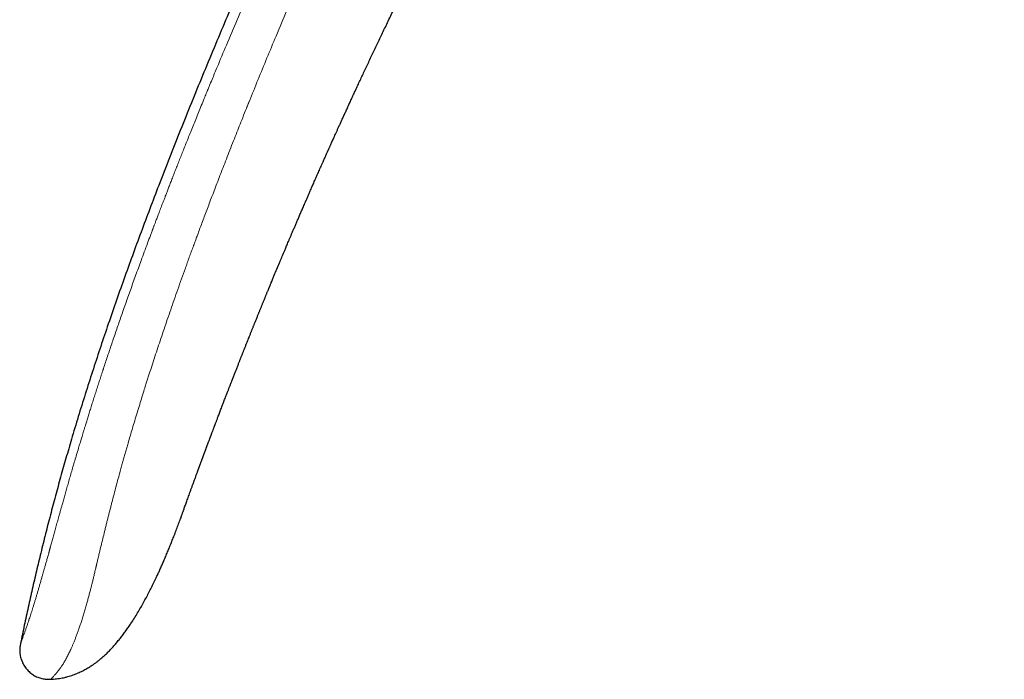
# Model space of a CAD drawing. Header units: millimetres. Extents: x 8 to 755, y 12 to 435.
# Tile 1 of 59: x 29 to 79, y 336 to 369. Entities that reach past the tile are written whole.
import ezdxf

# ---------------------------------------------------------------- set-up
doc = ezdxf.new("R2010")
doc.units = ezdxf.units.MM

msp = doc.modelspace()

# ---------------------------------------------------------------- linework, layer by layer
at = {"color": 7, "linetype": 'Continuous', "lineweight": 30}
for p, q in [((30.321, 336.002), (30.364, 335.997)), ((30.321, 336.001), (30.364, 335.997)), ((30.606, 335.987), (30.652, 335.987)), ((30.622, 335.987), (30.652, 335.988)), ((30.654, 335.99), (30.652, 335.987)), ((30.652, 335.987), (30.652, 335.987))]:
    msp.add_line(p, q, dxfattribs=at)
at = {"color": 7, "linetype": 'Continuous', "lineweight": 30, "flags": 128}
msp.add_lwpolyline([(37.164, 344.045), (37.164, 344.045), (37.164, 344.045), (37.163, 344.045), (37.163, 344.044), (37.163, 344.043), (37.162, 344.041), (37.162, 344.041), (37.162, 344.041), (37.162, 344.041), (37.162, 344.041), (37.162, 344.042), (37.163, 344.042), (37.163, 344.042), (37.163, 344.042), (37.163, 344.042)], dxfattribs=at)
at = {"color": 7, "linetype": 'Continuous', "lineweight": 30}
for points, knots in [([(78.5, 434.396), (78.156, 433.973), (77.469, 433.128), (76.45, 431.852), (75.439, 430.573), (74.439, 429.29), (73.448, 428.002), (72.485, 426.734), (71.55, 425.488), (70.642, 424.262), (69.742, 423.032), (68.85, 421.798), (67.967, 420.561), (67.092, 419.32), (66.225, 418.075), (65.367, 416.826), (64.517, 415.574), (63.679, 414.325), (62.855, 413.08), (62.043, 411.839), (61.239, 410.594), (60.438, 409.338), (59.64, 408.071), (58.845, 406.792), (58.058, 405.51), (57.278, 404.224), (56.511, 402.941), (55.756, 401.663), (55.013, 400.389), (54.277, 399.111), (53.543, 397.821), (52.812, 396.518), (52.084, 395.203), (51.363, 393.884), (50.649, 392.562), (49.943, 391.236), (49.245, 389.905), (48.54, 388.546), (47.829, 387.156), (47.114, 385.736), (46.406, 384.312), (45.706, 382.884), (45.015, 381.451), (44.344, 380.042), (43.693, 378.656), (43.063, 377.294), (42.439, 375.929), (41.823, 374.559), (41.213, 373.186), (40.61, 371.809), (40.014, 370.428), (39.424, 369.044), (38.84, 367.656), (38.266, 366.273), (37.703, 364.894), (37.15, 363.52), (36.605, 362.143), (36.095, 360.831), (35.619, 359.586), (35.177, 358.409), (34.742, 357.228), (34.315, 356.045), (33.896, 354.86), (33.494, 353.693), (33.108, 352.547), (32.739, 351.422), (32.379, 350.293), (32.028, 349.162), (31.706, 348.091), (31.412, 347.081), (31.143, 346.132), (30.883, 345.182), (30.629, 344.229), (30.384, 343.275), (30.151, 342.337), (29.93, 341.416), (29.72, 340.511), (29.517, 339.604), (29.321, 338.696), (29.196, 338.089), (29.134, 337.786)], [0, 0, 0, 0, 0.014954, 0.029882, 0.044786, 0.059666, 0.074523, 0.089358, 0.103326, 0.117276, 0.131208, 0.145123, 0.159023, 0.172907, 0.186776, 0.200631, 0.214473, 0.228302, 0.241872, 0.255431, 0.26898, 0.282519, 0.296295, 0.310062, 0.32382, 0.337571, 0.351315, 0.364808, 0.378295, 0.391776, 0.405254, 0.419002, 0.432747, 0.446489, 0.460229, 0.473968, 0.487705, 0.501442, 0.515979, 0.530517, 0.545057, 0.559598, 0.574142, 0.58869, 0.602409, 0.616132, 0.62986, 0.643592, 0.65733, 0.671074, 0.684824, 0.698583, 0.712349, 0.726124, 0.73966, 0.753202, 0.766749, 0.7803, 0.7918, 0.803301, 0.814802, 0.826303, 0.837802, 0.849299, 0.860136, 0.87097, 0.881802, 0.892629, 0.903453, 0.912471, 0.921486, 0.930498, 0.939509, 0.948518, 0.957526, 0.96602, 0.974513, 0.983008, 0.991503, 1, 1, 1, 1]), ([(41.718, 355.89), (41.731, 355.923), (41.758, 355.987), (41.796, 356.08), (41.833, 356.169), (41.943, 356.434), (42.08, 356.761), (42.222, 357.1), (42.279, 357.236), (42.3, 357.287), (42.307, 357.303), (42.314, 357.319), (42.32, 357.334), (42.326, 357.347), (42.338, 357.377), (42.359, 357.425), (42.39, 357.499), (42.425, 357.583), (42.464, 357.676), (42.508, 357.778), (42.555, 357.891), (42.607, 358.013), (42.663, 358.144), (42.723, 358.285), (42.787, 358.436), (42.856, 358.596), (42.927, 358.763), (43.001, 358.935), (43.077, 359.112), (43.157, 359.298), (43.241, 359.493), (43.315, 359.664), (43.378, 359.811), (43.416, 359.899), (43.439, 359.952), (43.447, 359.969), (43.453, 359.982), (43.458, 359.995), (43.464, 360.008), (43.47, 360.021), (43.498, 360.086), (43.547, 360.2), (43.619, 360.364), (43.696, 360.54), (43.781, 360.736), (43.876, 360.951), (43.975, 361.176), (44.079, 361.411), (44.187, 361.655), (44.286, 361.879), (44.376, 362.081), (44.451, 362.251), (44.512, 362.387), (44.548, 362.466), (44.561, 362.495), (44.564, 362.503), (44.568, 362.511), (44.572, 362.519), (44.575, 362.527), (44.579, 362.535), (44.587, 362.554), (44.601, 362.586), (44.622, 362.633), (44.647, 362.688), (44.675, 362.75), (44.706, 362.819), (44.742, 362.9), (44.784, 362.993), (44.832, 363.098), (44.883, 363.213), (44.939, 363.338), (45, 363.47), (45.064, 363.612), (45.132, 363.762), (45.204, 363.92), (45.281, 364.09), (45.363, 364.269), (45.45, 364.46), (45.541, 364.659), (45.637, 364.868), (45.738, 365.087), (45.843, 365.315), (45.951, 365.548), (46.062, 365.786), (46.175, 366.029), (46.292, 366.28), (46.413, 366.54), (46.539, 366.808), (46.669, 367.084), (46.8, 367.361), (46.931, 367.637), (47.062, 367.912), (47.197, 368.195), (47.335, 368.484), (47.477, 368.781), (47.623, 369.084), (47.773, 369.394), (47.927, 369.712), (48.085, 370.036), (48.247, 370.367), (48.413, 370.705), (48.576, 371.036), (48.735, 371.359), (48.891, 371.673), (49.017, 371.927), (49.113, 372.119), (49.177, 372.247), (49.241, 372.375), (49.306, 372.505), (49.371, 372.635), (49.487, 372.865), (49.651, 373.191), (49.863, 373.609), (50.07, 374.017), (50.274, 374.416), (50.474, 374.805), (50.67, 375.185), (50.856, 375.546), (51.033, 375.887), (51.202, 376.21), (51.367, 376.525), (51.528, 376.833), (51.685, 377.132), (51.839, 377.424), (51.99, 377.707), (52.136, 377.983), (52.279, 378.251), (52.418, 378.511), (52.553, 378.763), (52.683, 379.004), (52.805, 379.232), (52.922, 379.448), (53.036, 379.658), (53.146, 379.861), (53.253, 380.058), (53.359, 380.251), (53.461, 380.439), (53.56, 380.62), (53.655, 380.793), (53.746, 380.959), (53.833, 381.117), (53.919, 381.273), (54.003, 381.426), (54.086, 381.576), (54.164, 381.716), (54.237, 381.848), (54.304, 381.969), (54.366, 382.08), (54.422, 382.18), (54.473, 382.273), (54.521, 382.358), (54.564, 382.435), (54.602, 382.504), (54.637, 382.566), (54.667, 382.619), (54.692, 382.665), (54.714, 382.703), (54.731, 382.734), (54.74, 382.751), (54.745, 382.759)], [0, 0, 0, 0, 0.0035617, 0.0069904, 0.0101006, 0.0132107, 0.0357806, 0.0457113, 0.0500809, 0.0506531, 0.0512253, 0.0517975, 0.0523697, 0.0529419, 0.0532325, 0.0555618, 0.0582417, 0.0612722, 0.0646534, 0.0683852, 0.0724677, 0.0769008, 0.0816845, 0.0868189, 0.0923039, 0.0981395, 0.1043258, 0.1104797, 0.1169453, 0.1237227, 0.1308117, 0.1382125, 0.1424836, 0.1468521, 0.1478122, 0.148282, 0.1487539, 0.1492279, 0.1497038, 0.1501818, 0.1506619, 0.1568339, 0.1626131, 0.1686456, 0.1761574, 0.1840282, 0.192258, 0.2008468, 0.2097946, 0.2191013, 0.2254404, 0.2319359, 0.2377813, 0.2403916, 0.2406861, 0.2409808, 0.2412759, 0.2415712, 0.2418669, 0.2421628, 0.242459, 0.2439159, 0.2456466, 0.2476511, 0.2499294, 0.2524816, 0.2553075, 0.258827, 0.2626956, 0.2669131, 0.2714796, 0.2763951, 0.2815626, 0.2870667, 0.2929075, 0.2990849, 0.3057355, 0.3127366, 0.3200882, 0.3277903, 0.335843, 0.3442462, 0.353, 0.3616435, 0.3706036, 0.3798803, 0.3894735, 0.3993833, 0.4096097, 0.4201526, 0.430095, 0.4403035, 0.4507779, 0.4615183, 0.4725248, 0.4837972, 0.4953356, 0.50714, 0.5192104, 0.5315469, 0.5441493, 0.5570177, 0.5685619, 0.5803122, 0.5922684, 0.5970218, 0.6018071, 0.6066241, 0.6114729, 0.6163535, 0.6212659, 0.6372941, 0.6529764, 0.6683131, 0.683304, 0.6979492, 0.7122486, 0.7262023, 0.7386894, 0.7508861, 0.7627922, 0.7744079, 0.785733, 0.7967676, 0.8075116, 0.8179652, 0.8281282, 0.8380008, 0.8475828, 0.8568743, 0.8653688, 0.873605, 0.8815829, 0.8893026, 0.896764, 0.9042009, 0.9113622, 0.9182478, 0.9248578, 0.9311922, 0.937251, 0.9430341, 0.9490773, 0.9547869, 0.960163, 0.9652056, 0.9699148, 0.9740667, 0.9779196, 0.9814735, 0.9847282, 0.9876839, 0.9903406, 0.9926981, 0.9947567, 0.9965161, 0.9979765, 0.9991378, 1, 1, 1, 1]), ([(38.012, 346.391), (38.016, 346.403), (38.024, 346.424), (38.035, 346.453), (38.044, 346.479), (38.053, 346.502), (38.062, 346.528), (38.073, 346.558), (38.087, 346.596), (38.103, 346.638), (38.12, 346.684), (38.135, 346.725), (38.148, 346.762), (38.162, 346.799), (38.178, 346.841), (38.193, 346.883), (38.208, 346.924), (38.223, 346.964), (38.236, 346.999), (38.245, 347.024), (38.252, 347.042), (38.259, 347.062), (38.268, 347.086), (38.277, 347.11), (38.286, 347.133), (38.292, 347.151), (38.298, 347.167), (38.304, 347.183), (38.312, 347.203), (38.32, 347.226), (38.329, 347.249), (38.337, 347.271), (38.345, 347.292), (38.354, 347.317), (38.364, 347.344), (38.375, 347.374), (38.385, 347.402), (38.395, 347.426), (38.404, 347.45), (38.414, 347.477), (38.424, 347.506), (38.435, 347.535), (38.445, 347.562), (38.455, 347.588), (38.465, 347.615), (38.475, 347.641), (38.484, 347.667), (38.493, 347.69), (38.501, 347.712), (38.51, 347.736), (38.52, 347.763), (38.531, 347.792), (38.543, 347.825), (38.557, 347.861), (38.573, 347.905), (38.591, 347.951), (38.608, 347.998), (38.624, 348.04), (38.638, 348.076), (38.65, 348.108), (38.66, 348.136), (38.671, 348.163), (38.681, 348.19), (38.692, 348.219), (38.705, 348.254), (38.72, 348.295), (38.741, 348.35), (38.765, 348.415), (38.792, 348.486), (38.816, 348.549), (38.837, 348.605), (38.855, 348.652), (38.87, 348.691), (38.882, 348.724), (38.893, 348.753), (38.905, 348.784), (38.917, 348.817), (38.932, 348.855), (38.949, 348.901), (38.971, 348.957), (38.996, 349.024), (39.026, 349.101), (39.059, 349.189), (39.095, 349.283), (39.132, 349.382), (39.172, 349.485), (39.213, 349.593), (39.255, 349.703), (39.296, 349.81), (39.336, 349.913), (39.378, 350.021), (39.42, 350.132), (39.463, 350.244), (39.503, 350.346), (39.535, 350.429), (39.561, 350.496), (39.581, 350.549), (39.601, 350.599), (39.619, 350.647), (39.637, 350.693), (39.653, 350.735), (39.669, 350.776), (39.685, 350.818), (39.703, 350.864), (39.722, 350.912), (39.74, 350.959), (39.757, 351.003), (39.774, 351.046), (39.79, 351.087), (39.805, 351.126), (39.819, 351.161), (39.833, 351.197), (39.848, 351.237), (39.865, 351.28), (39.884, 351.328), (39.906, 351.385), (39.933, 351.453), (39.964, 351.533), (39.998, 351.619), (40.031, 351.704), (40.063, 351.786), (40.093, 351.86), (40.12, 351.929), (40.145, 351.993), (40.168, 352.051), (40.19, 352.108), (40.213, 352.167), (40.238, 352.23), (40.265, 352.297), (40.3, 352.386), (40.342, 352.492), (40.393, 352.621), (40.446, 352.754), (40.499, 352.888), (40.55, 353.015), (40.6, 353.142), (40.653, 353.273), (40.697, 353.383), (40.73, 353.466), (40.752, 353.521), (40.775, 353.579), (40.8, 353.641), (40.826, 353.706), (40.852, 353.768), (40.877, 353.833), (40.905, 353.901), (40.936, 353.978), (40.968, 354.058), (41, 354.136), (41.031, 354.212), (41.059, 354.281), (41.085, 354.346), (41.11, 354.408), (41.135, 354.468), (41.16, 354.531), (41.188, 354.598), (41.216, 354.667), (41.243, 354.734), (41.269, 354.799), (41.295, 354.861), (41.319, 354.921), (41.344, 354.981), (41.367, 355.039), (41.391, 355.096), (41.414, 355.153), (41.438, 355.212), (41.463, 355.271), (41.488, 355.333), (41.514, 355.396), (41.54, 355.46), (41.564, 355.518), (41.581, 355.56), (41.593, 355.588), (41.601, 355.607), (41.61, 355.63), (41.622, 355.659), (41.637, 355.694), (41.654, 355.735), (41.673, 355.782), (41.695, 355.835), (41.71, 355.872), (41.718, 355.892)], [0, 0, 0, 0, 0.004371, 0.008068, 0.011106, 0.013763, 0.0162, 0.020474, 0.024638, 0.029982, 0.035592, 0.041004, 0.044691, 0.048654, 0.054127, 0.059256, 0.06339, 0.068289, 0.072988, 0.075111, 0.076989, 0.079216, 0.081872, 0.084906, 0.08756, 0.089574, 0.090959, 0.092708, 0.094997, 0.097767, 0.100363, 0.102597, 0.105033, 0.107572, 0.110667, 0.114171, 0.117252, 0.119778, 0.122197, 0.125169, 0.128503, 0.13173, 0.134615, 0.137342, 0.140028, 0.143162, 0.145928, 0.148177, 0.150578, 0.153056, 0.155921, 0.159168, 0.162334, 0.166302, 0.170712, 0.176133, 0.181042, 0.185339, 0.18945, 0.192435, 0.195339, 0.198164, 0.200909, 0.20376, 0.207305, 0.211589, 0.216565, 0.224494, 0.231952, 0.238539, 0.244247, 0.249169, 0.253201, 0.256393, 0.259336, 0.262203, 0.265842, 0.269552, 0.274098, 0.279979, 0.286909, 0.29489, 0.303924, 0.314014, 0.323896, 0.33462, 0.346105, 0.357361, 0.368597, 0.379263, 0.389355, 0.401971, 0.413553, 0.424099, 0.433608, 0.43938, 0.44484, 0.450034, 0.454962, 0.459624, 0.46428, 0.468044, 0.472387, 0.47731, 0.482463, 0.487306, 0.491833, 0.496043, 0.500634, 0.504625, 0.508073, 0.511717, 0.515786, 0.520278, 0.525194, 0.530555, 0.538035, 0.546344, 0.555483, 0.5646, 0.572985, 0.580742, 0.587888, 0.59444, 0.600412, 0.60604, 0.61208, 0.618674, 0.625683, 0.633063, 0.646295, 0.658792, 0.673214, 0.687545, 0.700587, 0.712933, 0.726887, 0.741485, 0.747243, 0.752876, 0.758653, 0.765176, 0.772289, 0.778847, 0.784658, 0.792366, 0.800313, 0.808583, 0.817344, 0.824816, 0.83221, 0.838929, 0.845195, 0.851356, 0.857777, 0.864944, 0.872318, 0.879275, 0.88597, 0.892445, 0.898729, 0.904863, 0.911171, 0.916742, 0.922852, 0.929068, 0.935207, 0.941233, 0.948393, 0.955121, 0.961239, 0.966554, 0.968234, 0.970005, 0.972399, 0.975445, 0.979145, 0.983415, 0.988314, 0.993842, 1, 1, 1, 1]), ([(37.163, 344.042), (37.163, 344.043), (37.164, 344.045), (37.168, 344.058), (37.175, 344.078), (37.186, 344.107), (37.199, 344.144), (37.215, 344.189), (37.234, 344.242), (37.256, 344.303), (37.28, 344.371), (37.307, 344.446), (37.336, 344.528), (37.368, 344.618), (37.403, 344.714), (37.44, 344.817), (37.479, 344.927), (37.521, 345.043), (37.565, 345.165), (37.612, 345.294), (37.661, 345.43), (37.713, 345.573), (37.766, 345.72), (37.821, 345.871), (37.878, 346.025), (37.936, 346.185), (37.981, 346.309), (38.008, 346.381), (38.014, 346.398)], [0, 0, 0, 0, 0.039776, 0.079465, 0.119141, 0.158876, 0.198745, 0.238819, 0.279171, 0.319403, 0.359322, 0.399002, 0.438513, 0.477931, 0.517329, 0.556782, 0.595905, 0.634961, 0.674032, 0.713198, 0.752538, 0.792132, 0.832058, 0.870933, 0.909922, 0.94909, 0.988497, 1, 1, 1, 1]), ([(30.654, 335.989), (30.7, 335.991), (30.794, 335.995), (30.936, 336.009), (31.079, 336.028), (31.217, 336.052), (31.356, 336.083), (31.497, 336.119), (31.638, 336.161), (31.772, 336.206), (31.899, 336.254), (32.019, 336.304), (32.136, 336.357), (32.25, 336.412), (32.36, 336.47), (32.462, 336.527), (32.557, 336.582), (32.644, 336.636), (32.74, 336.699), (32.849, 336.774), (32.972, 336.864), (33.105, 336.97), (33.249, 337.091), (33.403, 337.231), (33.556, 337.381), (33.708, 337.539), (33.858, 337.706), (34.004, 337.879), (34.146, 338.056), (34.284, 338.235), (34.419, 338.419), (34.549, 338.605), (34.692, 338.816), (34.846, 339.053), (35.008, 339.316), (35.161, 339.577), (35.307, 339.836), (35.423, 340.05), (35.513, 340.219), (35.577, 340.343), (35.64, 340.466), (35.702, 340.589), (35.764, 340.713), (35.827, 340.842), (35.892, 340.977), (35.963, 341.128), (36.041, 341.295), (36.125, 341.479), (36.212, 341.674), (36.302, 341.879), (36.395, 342.095), (36.49, 342.321), (36.585, 342.551), (36.68, 342.783), (36.774, 343.019), (36.869, 343.263), (36.967, 343.517), (37.066, 343.779), (37.131, 343.957), (37.165, 344.048)], [0, 0, 0, 0, 0.012415, 0.025997, 0.039181, 0.051973, 0.064377, 0.07836, 0.091819, 0.104753, 0.11716, 0.129036, 0.140379, 0.152444, 0.163832, 0.174537, 0.184558, 0.193893, 0.202591, 0.216234, 0.230162, 0.244383, 0.262917, 0.281951, 0.301497, 0.321561, 0.342143, 0.363241, 0.383594, 0.404378, 0.4254, 0.446169, 0.466665, 0.49542, 0.52365, 0.551364, 0.57857, 0.605271, 0.6182, 0.631006, 0.643692, 0.656256, 0.668734, 0.681746, 0.695515, 0.710041, 0.72757, 0.746088, 0.765594, 0.786087, 0.807564, 0.830024, 0.853467, 0.87582, 0.899, 0.923007, 0.947843, 0.973507, 1, 1, 1, 1]), ([(29.134, 337.786), (29.127, 337.754), (29.114, 337.691), (29.099, 337.593), (29.091, 337.49), (29.09, 337.382), (29.1, 337.27), (29.12, 337.154), (29.15, 337.037), (29.185, 336.93), (29.215, 336.865), (29.227, 336.837)], [0, 0, 0, 0, 0.09895, 0.20034, 0.30595, 0.416741, 0.532903, 0.653908, 0.778651, 0.905658, 1, 1, 1, 1]), ([(29.227, 336.837), (29.231, 336.829), (29.25, 336.782), (29.295, 336.702), (29.361, 336.598), (29.436, 336.502), (29.516, 336.414), (29.603, 336.334), (29.694, 336.261), (29.79, 336.196), (29.889, 336.139), (29.992, 336.09), (30.097, 336.051), (30.206, 336.021), (30.317, 336), (30.432, 335.989), (30.544, 335.985), (30.618, 335.987), (30.652, 335.988)], [0, 0, 0, 0, 0.014952, 0.085775, 0.155593, 0.224167, 0.291686, 0.358447, 0.424559, 0.49001, 0.554767, 0.618864, 0.682467, 0.745922, 0.809767, 0.874709, 0.941574, 1, 1, 1, 1])]:
    msp.add_open_spline(points, degree=3, knots=knots, dxfattribs=at)
at = {"color": 252, "linetype": 'Continuous', "lineweight": 0}
for points, knots in [([(29.134, 337.786), (29.134, 337.787), (29.135, 337.789), (29.141, 337.805), (29.151, 337.83), (29.164, 337.865), (29.18, 337.907), (29.197, 337.953), (29.211, 337.99), (29.219, 338.011), (29.222, 338.017), (29.224, 338.023), (29.226, 338.029), (29.228, 338.036), (29.231, 338.042), (29.238, 338.062), (29.252, 338.097), (29.272, 338.152), (29.294, 338.21), (29.317, 338.272), (29.341, 338.338), (29.366, 338.408), (29.392, 338.482), (29.42, 338.562), (29.45, 338.646), (29.476, 338.724), (29.501, 338.796), (29.521, 338.856), (29.535, 338.899), (29.543, 338.923), (29.545, 338.93), (29.548, 338.938), (29.55, 338.945), (29.553, 338.953), (29.567, 338.995), (29.592, 339.073), (29.631, 339.193), (29.671, 339.319), (29.713, 339.45), (29.755, 339.587), (29.799, 339.73), (29.845, 339.879), (29.892, 340.033), (29.94, 340.193), (29.989, 340.358), (30.039, 340.53), (30.091, 340.707), (30.144, 340.889), (30.194, 341.064), (30.242, 341.231), (30.287, 341.389), (30.333, 341.553), (30.381, 341.724), (30.432, 341.906), (30.487, 342.101), (30.529, 342.252), (30.556, 342.35), (30.567, 342.392), (30.579, 342.434), (30.591, 342.477), (30.603, 342.519), (30.615, 342.563), (30.627, 342.606), (30.655, 342.71), (30.702, 342.878), (30.767, 343.115), (30.835, 343.361), (30.907, 343.618), (30.981, 343.884), (31.041, 344.101), (31.087, 344.265), (31.114, 344.364), (31.14, 344.454), (31.162, 344.536), (31.185, 344.618), (31.209, 344.701), (31.247, 344.836), (31.3, 345.025), (31.37, 345.272), (31.443, 345.529), (31.519, 345.796), (31.599, 346.071), (31.681, 346.356), (31.766, 346.649), (31.855, 346.951), (31.947, 347.261), (32.035, 347.557), (32.104, 347.787), (32.142, 347.915), (32.156, 347.961), (32.159, 347.972), (32.163, 347.983), (32.166, 347.994), (32.179, 348.038), (32.203, 348.116), (32.24, 348.239), (32.281, 348.373), (32.326, 348.521), (32.378, 348.692), (32.439, 348.888), (32.508, 349.112), (32.58, 349.345), (32.656, 349.589), (32.736, 349.842), (32.82, 350.105), (32.907, 350.379), (32.994, 350.65), (33.081, 350.918), (33.144, 351.112), (33.186, 351.241), (33.206, 351.302), (33.226, 351.363), (33.246, 351.425), (33.265, 351.483), (33.282, 351.533), (33.324, 351.662), (33.394, 351.874), (33.495, 352.178), (33.6, 352.49), (33.707, 352.809), (33.818, 353.136), (33.93, 353.464), (34.044, 353.793), (34.158, 354.122), (34.275, 354.458), (34.396, 354.801), (34.519, 355.15), (34.646, 355.506), (34.776, 355.869), (34.91, 356.239), (35.046, 356.615), (35.191, 357.011), (35.344, 357.427), (35.5, 357.846), (35.624, 358.18), (35.705, 358.394), (35.737, 358.48), (35.749, 358.512), (35.752, 358.52), (35.756, 358.529), (35.759, 358.538), (35.762, 358.546), (35.765, 358.555), (35.771, 358.571), (35.781, 358.598), (35.796, 358.637), (35.813, 358.683), (35.834, 358.736), (35.857, 358.798), (35.884, 358.869), (35.914, 358.949), (35.947, 359.037), (35.984, 359.133), (36.023, 359.237), (36.066, 359.349), (36.112, 359.469), (36.161, 359.599), (36.215, 359.74), (36.273, 359.891), (36.335, 360.052), (36.4, 360.221), (36.469, 360.399), (36.543, 360.59), (36.623, 360.796), (36.708, 361.016), (36.798, 361.246), (36.892, 361.486), (36.99, 361.734), (37.091, 361.991), (37.196, 362.256), (37.305, 362.531), (37.419, 362.817), (37.538, 363.115), (37.663, 363.425), (37.791, 363.745), (37.925, 364.075), (38.063, 364.414), (38.205, 364.764), (38.336, 365.085), (38.435, 365.327), (38.487, 365.452), (38.505, 365.495), (38.508, 365.504), (38.512, 365.512), (38.515, 365.52), (38.518, 365.528), (38.547, 365.597), (38.622, 365.78), (38.782, 366.166), (39.069, 366.857), (39.486, 367.853), (39.999, 369.064), (40.52, 370.278), (40.936, 371.235), (41.202, 371.843), (41.31, 372.088), (41.35, 372.179), (41.363, 372.208), (41.375, 372.236), (41.388, 372.264), (41.4, 372.293), (41.483, 372.481), (41.638, 372.833), (41.868, 373.35), (42.103, 373.876), (42.343, 374.411), (42.588, 374.955), (42.839, 375.508), (43.087, 376.053), (43.334, 376.591), (43.578, 377.121), (43.827, 377.658), (44.081, 378.203), (44.339, 378.754), (44.603, 379.313), (44.871, 379.879), (45.144, 380.453), (45.422, 381.033), (45.706, 381.621), (45.994, 382.215), (46.282, 382.806), (46.569, 383.391), (46.855, 383.971), (47.146, 384.557), (47.442, 385.15), (47.642, 385.546), (47.742, 385.746)], [0, 0, 0, 0, 0.0088095, 0.0176061, 0.0263938, 0.0351767, 0.042905, 0.0506356, 0.0574425, 0.0582069, 0.0589714, 0.0597359, 0.0605005, 0.0612652, 0.06203, 0.0627949, 0.0685198, 0.0741151, 0.0795825, 0.0849236, 0.09014, 0.0952336, 0.1002065, 0.1051886, 0.1100482, 0.1147878, 0.1178518, 0.1208657, 0.1234772, 0.1238164, 0.124155, 0.1244929, 0.1248302, 0.1251668, 0.1255028, 0.1303664, 0.1351522, 0.1398647, 0.1445085, 0.1490885, 0.1536096, 0.1580772, 0.1624965, 0.1668733, 0.1712133, 0.1755223, 0.1798064, 0.1840717, 0.1883245, 0.1916566, 0.1950311, 0.198452, 0.2019232, 0.2054482, 0.2093922, 0.2134101, 0.2142084, 0.2150097, 0.2158141, 0.2166217, 0.2174323, 0.2182461, 0.2190631, 0.2198834, 0.2241048, 0.2284682, 0.2329766, 0.2376329, 0.2424394, 0.2473986, 0.249309, 0.2512415, 0.2526961, 0.2541346, 0.2555916, 0.2570672, 0.2585614, 0.2627669, 0.2671143, 0.271671, 0.2763751, 0.2812272, 0.2862279, 0.2913777, 0.2966769, 0.3021261, 0.3077256, 0.3122369, 0.3142515, 0.3144639, 0.3146497, 0.3148361, 0.3150232, 0.3152109, 0.3171542, 0.3191668, 0.3216533, 0.3242383, 0.3269217, 0.3306697, 0.3345944, 0.3386958, 0.3429738, 0.3474286, 0.3520602, 0.3568687, 0.3618539, 0.3663873, 0.3710577, 0.372125, 0.3731992, 0.3742803, 0.3753683, 0.3764633, 0.3773559, 0.3780275, 0.3832573, 0.3886264, 0.3941349, 0.3997827, 0.4055698, 0.4114963, 0.4172118, 0.4230513, 0.4290146, 0.4351019, 0.441313, 0.447648, 0.4541068, 0.4606895, 0.467396, 0.4742263, 0.4818824, 0.4896882, 0.496681, 0.4997945, 0.5011715, 0.5013264, 0.5014812, 0.5016362, 0.5017912, 0.5019462, 0.5021014, 0.5022565, 0.5028222, 0.5035188, 0.5043465, 0.5053052, 0.5063949, 0.50768, 0.5091096, 0.5106837, 0.5124021, 0.514265, 0.5162723, 0.518424, 0.5207201, 0.5232804, 0.5259991, 0.5288764, 0.531912, 0.535106, 0.5384584, 0.5422312, 0.5461862, 0.5503234, 0.5546429, 0.5591444, 0.5637429, 0.5685169, 0.5734666, 0.5785917, 0.5840024, 0.5895956, 0.5953715, 0.6013298, 0.6074706, 0.6137936, 0.6202989, 0.6248831, 0.6269274, 0.6271021, 0.6272461, 0.62739, 0.627534, 0.6276779, 0.6278219, 0.631329, 0.6375985, 0.6488155, 0.6689139, 0.691858, 0.7149143, 0.7352972, 0.7442935, 0.7482573, 0.7487766, 0.749296, 0.7498154, 0.7503349, 0.7508544, 0.751374, 0.7606815, 0.7701609, 0.779812, 0.789635, 0.7996297, 0.8097962, 0.8201344, 0.829762, 0.8395338, 0.8494499, 0.8595102, 0.8697147, 0.8800635, 0.8905565, 0.9011938, 0.9119754, 0.9229012, 0.9339714, 0.9451859, 0.9558919, 0.9667262, 0.977689, 0.9887802, 1, 1, 1, 1]), ([(49.476, 384.78), (49.461, 384.751), (49.43, 384.689), (49.381, 384.59), (49.327, 384.479), (49.266, 384.356), (49.2, 384.222), (49.129, 384.079), (49.055, 383.927), (48.977, 383.768), (48.894, 383.598), (48.806, 383.418), (48.709, 383.219), (48.603, 383.001), (48.487, 382.762), (48.365, 382.51), (48.237, 382.245), (48.103, 381.966), (47.964, 381.675), (47.822, 381.379), (47.679, 381.079), (47.536, 380.777), (47.387, 380.463), (47.234, 380.139), (47.076, 379.803), (46.946, 379.526), (46.848, 379.316), (46.785, 379.181), (46.726, 379.055), (46.669, 378.933), (46.611, 378.808), (46.552, 378.68), (46.491, 378.55), (46.407, 378.368), (46.297, 378.13), (46.16, 377.834), (46.016, 377.52), (45.863, 377.187), (45.702, 376.835), (45.536, 376.47), (45.365, 376.093), (45.186, 375.696), (44.998, 375.277), (44.801, 374.837), (44.598, 374.383), (44.391, 373.914), (44.178, 373.432), (43.969, 372.956), (43.764, 372.488), (43.564, 372.028), (43.417, 371.688), (43.325, 371.474), (43.293, 371.4), (43.267, 371.339), (43.245, 371.288), (43.222, 371.236), (43.2, 371.184), (43.145, 371.055), (42.91, 370.509), (42.501, 369.548), (41.983, 368.316), (41.501, 367.156), (41.054, 366.068), (40.753, 365.325), (40.592, 364.927), (40.569, 364.871), (40.547, 364.815), (40.524, 364.759), (40.502, 364.703), (40.479, 364.647), (40.453, 364.583), (40.371, 364.379), (40.242, 364.058), (40.071, 363.627), (39.901, 363.199), (39.727, 362.759), (39.55, 362.307), (39.38, 361.873), (39.219, 361.457), (39.065, 361.059), (38.918, 360.675), (38.776, 360.304), (38.64, 359.948), (38.511, 359.606), (38.386, 359.274), (38.266, 358.954), (38.151, 358.646), (38.053, 358.383), (37.972, 358.163), (37.908, 357.991), (37.865, 357.875), (37.843, 357.814), (37.838, 357.799), (37.832, 357.785), (37.827, 357.77), (37.822, 357.756), (37.816, 357.741), (37.811, 357.727), (37.739, 357.531), (37.603, 357.158), (37.405, 356.61), (37.212, 356.071), (37.025, 355.543), (36.844, 355.027), (36.669, 354.525), (36.5, 354.035), (36.337, 353.555), (36.179, 353.086), (36.025, 352.627), (35.877, 352.178), (35.734, 351.74), (35.629, 351.416), (35.561, 351.203), (35.527, 351.097), (35.493, 350.993), (35.46, 350.889), (35.426, 350.78), (35.387, 350.659), (35.32, 350.446), (35.227, 350.149), (35.106, 349.76), (34.985, 349.363), (34.862, 348.96), (34.746, 348.571), (34.634, 348.194), (34.54, 347.871), (34.461, 347.597), (34.396, 347.372), (34.332, 347.145), (34.267, 346.913), (34.201, 346.674), (34.122, 346.387), (34.031, 346.05), (33.927, 345.662), (33.822, 345.263), (33.735, 344.93), (33.668, 344.667), (33.619, 344.477), (33.57, 344.284), (33.521, 344.089), (33.471, 343.892), (33.422, 343.693), (33.359, 343.438), (33.283, 343.13), (33.196, 342.772), (33.12, 342.458), (33.055, 342.188), (33.003, 341.971), (32.968, 341.822), (32.949, 341.74), (32.943, 341.714), (32.937, 341.689), (32.931, 341.663), (32.925, 341.638), (32.904, 341.549), (32.87, 341.402), (32.822, 341.201), (32.776, 341.011), (32.733, 340.833), (32.692, 340.666), (32.656, 340.524), (32.625, 340.404), (32.598, 340.301), (32.572, 340.199), (32.545, 340.099), (32.518, 340), (32.491, 339.901), (32.451, 339.756), (32.397, 339.567), (32.328, 339.335), (32.258, 339.108), (32.187, 338.885), (32.114, 338.667), (32.044, 338.466), (31.978, 338.282), (31.915, 338.113), (31.851, 337.95), (31.79, 337.799), (31.732, 337.659), (31.678, 337.535), (31.641, 337.453), (31.62, 337.409), (31.614, 337.395), (31.607, 337.381), (31.601, 337.367), (31.594, 337.353), (31.574, 337.31), (31.538, 337.237), (31.488, 337.137), (31.436, 337.04), (31.386, 336.949), (31.336, 336.864), (31.29, 336.789), (31.259, 336.739), (31.242, 336.713), (31.238, 336.707), (31.234, 336.7), (31.229, 336.694), (31.225, 336.687), (31.221, 336.681), (31.217, 336.675), (31.2, 336.651), (31.174, 336.611), (31.138, 336.56), (31.105, 336.515), (31.075, 336.475), (31.048, 336.439), (31.023, 336.408), (31.002, 336.382), (30.984, 336.359), (30.969, 336.341), (30.955, 336.325), (30.943, 336.31), (30.933, 336.298), (30.924, 336.288), (30.918, 336.281), (30.915, 336.277), (30.913, 336.276), (30.913, 336.275), (30.913, 336.275), (30.913, 336.275), (30.913, 336.275), (30.913, 336.275), (30.913, 336.275), (30.893, 336.251), (30.855, 336.207), (30.806, 336.151), (30.764, 336.105), (30.729, 336.066), (30.7, 336.036), (30.679, 336.014), (30.664, 335.999), (30.656, 335.991), (30.655, 335.99), (30.654, 335.99)], [0, 0, 0, 0, 0.001606, 0.003428, 0.005466, 0.007721, 0.010192, 0.012879, 0.01561, 0.018533, 0.021648, 0.024955, 0.028454, 0.032591, 0.036968, 0.041584, 0.046439, 0.051533, 0.056866, 0.062439, 0.067756, 0.073274, 0.078993, 0.084912, 0.091031, 0.097349, 0.100062, 0.102503, 0.10469, 0.106921, 0.109196, 0.111513, 0.113875, 0.11628, 0.12146, 0.12683, 0.132391, 0.138561, 0.144948, 0.151554, 0.158378, 0.16542, 0.173127, 0.18108, 0.189279, 0.197725, 0.206418, 0.215359, 0.223432, 0.231697, 0.240152, 0.241768, 0.243204, 0.244132, 0.24506, 0.245988, 0.246915, 0.247842, 0.252937, 0.27632, 0.299512, 0.319039, 0.338434, 0.357702, 0.358696, 0.35969, 0.360683, 0.361676, 0.362668, 0.36366, 0.364708, 0.366072, 0.37451, 0.381848, 0.389, 0.397272, 0.40528, 0.413024, 0.420312, 0.42735, 0.434136, 0.440672, 0.446959, 0.452997, 0.458787, 0.464475, 0.469902, 0.475071, 0.478341, 0.481497, 0.484182, 0.484441, 0.484699, 0.484957, 0.485213, 0.485469, 0.485724, 0.485978, 0.486231, 0.496024, 0.505637, 0.51507, 0.524322, 0.533389, 0.542114, 0.550657, 0.559015, 0.567189, 0.575176, 0.582974, 0.590585, 0.598008, 0.599844, 0.60167, 0.603483, 0.605284, 0.607074, 0.609135, 0.611571, 0.618148, 0.624549, 0.631737, 0.638691, 0.645412, 0.6519, 0.658156, 0.662128, 0.666001, 0.669805, 0.673834, 0.677951, 0.682155, 0.68863, 0.695306, 0.702187, 0.709277, 0.71253, 0.715826, 0.719167, 0.722553, 0.725985, 0.729461, 0.732979, 0.739348, 0.745688, 0.75199, 0.756125, 0.760238, 0.763838, 0.764308, 0.764777, 0.765247, 0.765716, 0.766185, 0.766653, 0.770629, 0.774426, 0.778047, 0.781495, 0.784771, 0.787895, 0.789989, 0.792086, 0.794188, 0.796294, 0.798405, 0.80052, 0.802642, 0.80788, 0.81323, 0.818694, 0.824274, 0.829971, 0.835786, 0.840763, 0.845822, 0.850962, 0.856183, 0.86084, 0.865556, 0.869756, 0.870309, 0.870864, 0.871419, 0.871975, 0.872532, 0.87309, 0.877328, 0.881736, 0.886315, 0.891069, 0.8954, 0.899871, 0.903923, 0.904327, 0.904732, 0.905138, 0.905545, 0.905953, 0.906362, 0.906773, 0.907184, 0.911052, 0.91469, 0.918097, 0.921271, 0.92421, 0.926913, 0.929378, 0.931338, 0.933114, 0.934706, 0.936111, 0.937465, 0.938585, 0.939376, 0.939667, 0.939783, 0.939833, 0.939854, 0.939863, 0.939867, 0.939869, 0.93987, 0.93987, 0.947595, 0.955208, 0.962704, 0.970079, 0.977329, 0.984323, 0.991191, 0.997929, 1, 1, 1, 1])]:
    msp.add_open_spline(points, degree=3, knots=knots, dxfattribs=at)

doc.saveas('drawing.dxf')
